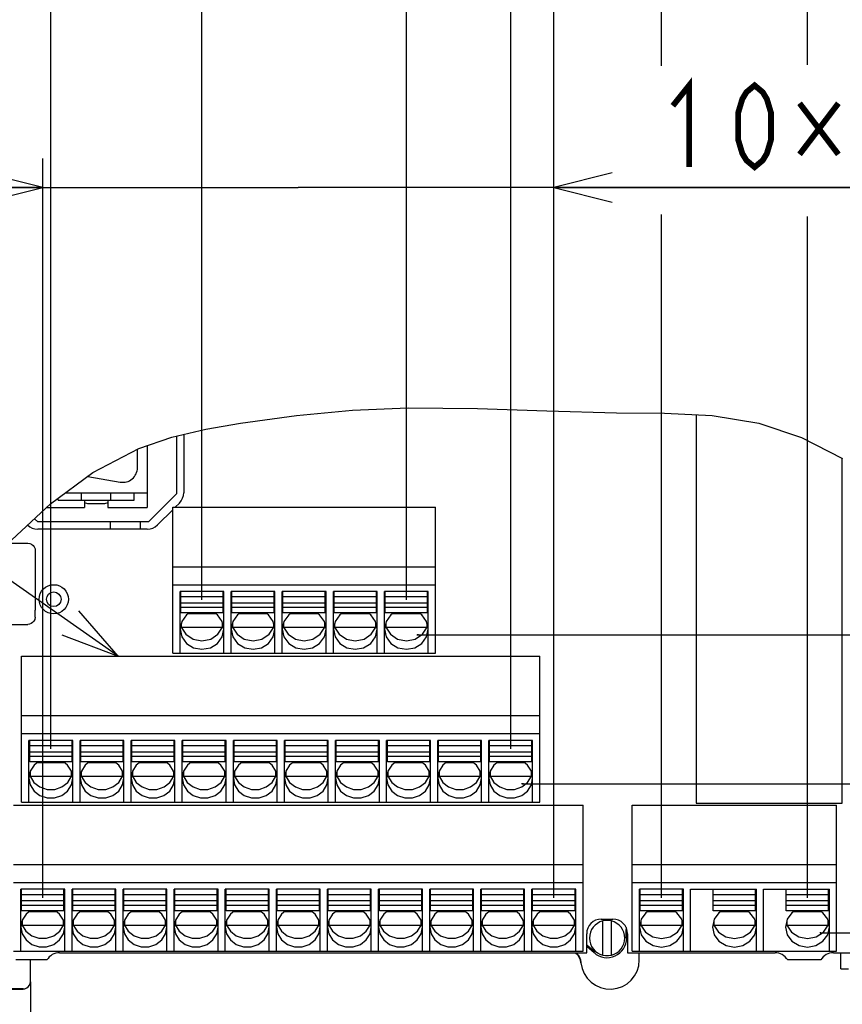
# Model space of a CAD drawing. Extents: x 30 to 410, y 33 to 287.
# Tile 18 of 22: x 271 to 299, y 169 to 203. Entities that reach past the tile are written whole.
import ezdxf

# ---------------------------------------------------------------- set-up
doc = ezdxf.new("R2010")
doc.units = 0
doc.header["$LTSCALE"] = 23.1
doc.layers.get('0').update_dxf_attribs({"linetype": 'CONTINUOUS'})
doc.layers.add('ALL_DIM', color=7, linetype='CONTINUOUS')
doc.layers.add('ALL_NOTE', color=7, linetype='CONTINUOUS')
doc.dimstyles.get("Standard").update_dxf_attribs({"dimtxt": 2.5, "dimasz": 2.5, "dimexe": 1.25, "dimexo": 0.625, "dimtad": 1, "dimcen": 2.5, "dimazin": 3, "dimtfac": 1, "dimtmove": 0, "dimatfit": 3})

# ---------------------------------------------------------------- blocks, each defined once
blk = doc.blocks.new('_OPEN')
at = {"color": 0, "linetype": 'BYBLOCK'}
for p, q in [((0, 0), (-1, 0.25)), ((-1, -0.25), (0, 0)), ((-1, 0), (0, 0))]:
    blk.add_line(p, q, dxfattribs=at)
blk = doc.blocks.new('*D27')
at = {"layer": 'ALL_DIM', "color": 2, "linetype": 'CONTINUOUS'}
for p, q in [((298.41, 171.802), (320.356, 171.802)), ((319.356, 171.802), (319.356, 137.586)), ((319.356, 103.369), (319.356, 137.586)), ((301.492, 103.369), (320.356, 103.369))]:
    blk.add_line(p, q, dxfattribs=at)
at = {"layer": 'ALL_DIM', "color": 2, "linetype": 'CONTINUOUS', "xscale": 2, "yscale": 2, "zscale": 2}
for p, rotation in [((319.356, 171.802), 90), ((319.356, 103.369), 270)]:
    blk.add_blockref('_OPEN', p, dxfattribs=dict(at, rotation=rotation))
blk = doc.blocks.new('*D28')
at = {"layer": 'ALL_DIM', "color": 2, "linetype": 'CONTINUOUS'}
for p, q in [((311.17, 176.902), (311.17, 181.902)), ((311.17, 181.902), (311.17, 174.352)), ((289.254, 176.902), (312.17, 176.902)), ((311.17, 159.783), (311.17, 174.352)), ((299.435, 171.802), (312.17, 171.802)), ((311.17, 171.802), (311.17, 159.783))]:
    blk.add_line(p, q, dxfattribs=at)
at = {"layer": 'ALL_DIM', "color": 2, "linetype": 'CONTINUOUS', "xscale": 2, "yscale": 2, "zscale": 2}
for p, rotation in [((311.17, 176.902), 270), ((311.17, 171.802), 90)]:
    blk.add_blockref('_OPEN', p, dxfattribs=dict(at, rotation=rotation))
blk = doc.blocks.new('*D29')
at = {"layer": 'ALL_DIM', "color": 2, "linetype": 'CONTINUOUS'}
for p, q in [((311.17, 182.002), (311.17, 193.389)), ((311.17, 193.389), (311.17, 179.452)), ((284.597, 182.002), (312.17, 182.002)), ((311.17, 171.902), (311.17, 179.452)), ((288.202, 176.902), (312.17, 176.902)), ((311.17, 176.902), (311.17, 171.902))]:
    blk.add_line(p, q, dxfattribs=at)
at = {"layer": 'ALL_DIM', "color": 2, "linetype": 'CONTINUOUS', "xscale": 2, "yscale": 2, "zscale": 2}
for p, rotation in [((311.17, 182.002), 270), ((311.17, 176.902), 90)]:
    blk.add_blockref('_OPEN', p, dxfattribs=dict(at, rotation=rotation))
blk = doc.blocks.new('*D30')
at = {"layer": 'ALL_DIM', "color": 2, "linetype": 'CONTINUOUS'}
for p, q in [((236.117, 104.369), (236.117, 198.316)), ((271.792, 172.998), (271.792, 198.316)), ((236.117, 197.316), (253.954, 197.316)), ((271.792, 197.316), (253.954, 197.316))]:
    blk.add_line(p, q, dxfattribs=at)
at = {"layer": 'ALL_DIM', "color": 2, "linetype": 'CONTINUOUS', "xscale": 2, "yscale": 2, "zscale": 2, "rotation": 180}
blk.add_blockref('_OPEN', (236.117, 197.316), dxfattribs=at)
at = {"layer": 'ALL_DIM', "color": 2, "linetype": 'CONTINUOUS', "xscale": 2, "yscale": 2, "zscale": 2}
blk.add_blockref('_OPEN', (271.792, 197.316), dxfattribs=at)
blk = doc.blocks.new('*D31')
at = {"layer": 'ALL_DIM', "color": 2, "linetype": 'CONTINUOUS'}
for p, q in [((271.792, 172.998), (271.792, 198.316)), ((289.292, 172.998), (289.292, 198.316)), ((271.792, 197.316), (266.792, 197.316)), ((266.792, 197.316), (280.542, 197.316)), ((312.967, 197.316), (280.542, 197.316)), ((289.292, 197.316), (312.967, 197.316))]:
    blk.add_line(p, q, dxfattribs=at)
at = {"layer": 'ALL_DIM', "color": 2, "linetype": 'CONTINUOUS', "xscale": 2, "yscale": 2, "zscale": 2}
blk.add_blockref('_OPEN', (271.792, 197.316), dxfattribs=at)
at = {"layer": 'ALL_DIM', "color": 2, "linetype": 'CONTINUOUS', "xscale": 2, "yscale": 2, "zscale": 2, "rotation": 180}
blk.add_blockref('_OPEN', (289.292, 197.316), dxfattribs=at)
blk = doc.blocks.new('*D32')
at = {"layer": 'ALL_DIM', "color": 2, "linetype": 'CONTINUOUS'}
for p, q in [((272.067, 178.098), (272.067, 211.275)), ((287.817, 205.959), (287.817, 211.275)), ((272.067, 210.275), (246.724, 210.275)), ((246.724, 210.275), (279.942, 210.275)), ((292.817, 210.275), (279.942, 210.275)), ((287.817, 210.275), (292.817, 210.275)), ((287.817, 178.098), (287.817, 203.431))]:
    blk.add_line(p, q, dxfattribs=at)
at = {"layer": 'ALL_DIM', "color": 2, "linetype": 'CONTINUOUS', "xscale": 2, "yscale": 2, "zscale": 2}
blk.add_blockref('_OPEN', (272.067, 210.275), dxfattribs=at)
blk = doc.blocks.new('_NONE')
blk = doc.blocks.new('*D33')
at = {"layer": 'ALL_DIM', "color": 2, "linetype": 'CONTINUOUS'}
for p, q in [((277.242, 183.198), (277.242, 217.543)), ((284.242, 208.828), (284.242, 217.543)), ((277.242, 216.543), (256.162, 216.543)), ((256.162, 216.543), (280.742, 216.543)), ((289.242, 216.543), (280.742, 216.543)), ((284.242, 216.543), (289.242, 216.543)), ((284.242, 183.198), (284.242, 203.499))]:
    blk.add_line(p, q, dxfattribs=at)
at = {"layer": 'ALL_DIM', "color": 2, "linetype": 'CONTINUOUS', "xscale": 2, "yscale": 2, "zscale": 2}
blk.add_blockref('_OPEN', (277.242, 216.543), dxfattribs=at)
blk = doc.blocks.new('_DOT')
at = {"color": 0, "linetype": 'BYBLOCK'}
blk.add_line((-0.25, 0), (-1, 0), dxfattribs=at)
at = {"color": 0, "linetype": 'BYBLOCK', "const_width": 0.25}
blk.add_lwpolyline([(-0.125, 0, 1), (0.125, 0, 1)], format="xyb", close=True, dxfattribs=at)
blk = doc.blocks.new('*D34')
at = {"layer": 'ALL_DIM', "color": 2, "linetype": 'CONTINUOUS'}
for p, q in [((284.242, 208.725), (284.242, 217.543)), ((289.292, 172.998), (289.292, 217.543)), ((284.242, 216.543), (283.992, 216.543)), ((283.992, 216.543), (286.767, 216.543)), ((301.09, 216.543), (286.767, 216.543)), ((289.292, 216.543), (301.09, 216.543)), ((284.242, 183.198), (284.242, 203.499))]:
    blk.add_line(p, q, dxfattribs=at)
at = {"layer": 'ALL_DIM', "color": 2, "linetype": 'CONTINUOUS', "xscale": 2, "yscale": 2, "zscale": 2}
blk.add_blockref('_DOT', (284.242, 216.543), dxfattribs=at)
at = {"layer": 'ALL_DIM', "color": 2, "linetype": 'CONTINUOUS', "xscale": 2, "yscale": 2, "zscale": 2, "rotation": 180}
blk.add_blockref('_OPEN', (289.292, 216.543), dxfattribs=at)
blk = doc.blocks.new('*D35')
at = {"layer": 'ALL_DIM', "color": 2, "linetype": 'CONTINUOUS'}
for p, q in [((287.817, 205.788), (287.817, 211.275)), ((289.292, 172.998), (289.292, 211.275)), ((287.817, 210.275), (287.567, 210.275)), ((287.567, 210.275), (288.554, 210.275)), ((294.519, 210.275), (288.554, 210.275)), ((289.292, 210.275), (294.519, 210.275)), ((287.817, 178.098), (287.817, 203.499))]:
    blk.add_line(p, q, dxfattribs=at)
at = {"layer": 'ALL_DIM', "color": 2, "linetype": 'CONTINUOUS', "xscale": 2, "yscale": 2, "zscale": 2}
blk.add_blockref('_DOT', (287.817, 210.275), dxfattribs=at)
at = {"layer": 'ALL_DIM', "color": 2, "linetype": 'CONTINUOUS', "xscale": 2, "yscale": 2, "zscale": 2, "rotation": 180}
blk.add_blockref('_OPEN', (289.292, 210.275), dxfattribs=at)
blk = doc.blocks.new('*D36')
at = {"layer": 'ALL_DIM', "color": 2, "linetype": 'CONTINUOUS'}
for p, q in [((292.977, 201.621), (292.977, 205.291)), ((297.977, 201.518), (297.977, 205.291)), ((292.977, 204.291), (292.727, 204.291)), ((292.727, 204.291), (295.477, 204.291)), ((314.586, 204.291), (295.477, 204.291)), ((297.977, 204.291), (314.586, 204.291)), ((292.977, 172.998), (292.977, 196.395)), ((297.977, 172.998), (297.977, 196.326))]:
    blk.add_line(p, q, dxfattribs=at)
at = {"layer": 'ALL_DIM', "color": 2, "linetype": 'CONTINUOUS', "xscale": 2, "yscale": 2, "zscale": 2}
blk.add_blockref('_DOT', (292.977, 204.291), dxfattribs=at)
at = {"layer": 'ALL_DIM', "color": 2, "linetype": 'CONTINUOUS', "xscale": 2, "yscale": 2, "zscale": 2, "rotation": 180}
blk.add_blockref('_OPEN', (297.977, 204.291), dxfattribs=at)
blk = doc.blocks.new('*D37')
at = {"layer": 'ALL_DIM', "color": 2, "linetype": 'CONTINUOUS'}
for p, q in [((289.292, 172.998), (289.292, 205.291)), ((292.977, 201.484), (292.977, 205.291)), ((289.292, 204.291), (279.349, 204.291)), ((279.349, 204.291), (291.134, 204.291)), ((297.977, 204.291), (291.134, 204.291)), ((292.977, 204.291), (297.977, 204.291)), ((292.977, 172.998), (292.977, 196.395))]:
    blk.add_line(p, q, dxfattribs=at)
at = {"layer": 'ALL_DIM', "color": 2, "linetype": 'CONTINUOUS', "xscale": 2, "yscale": 2, "zscale": 2}
blk.add_blockref('_OPEN', (289.292, 204.291), dxfattribs=at)

msp = doc.modelspace()

# ---------------------------------------------------------------- linework, layer by layer
at = {"color": 7, "linetype": 'CONTINUOUS'}
for p, q in [((278.566, 189.255), (280.479, 189.516)), ((280.479, 189.516), (282.394, 189.693)), ((282.394, 189.693), (284.307, 189.777)), ((284.307, 189.777), (286.675, 189.757)), ((286.675, 189.757), (289.05, 189.67)), ((289.05, 189.67), (291.44, 189.603)), ((291.44, 189.603), (293.086, 189.59)), ((293.086, 189.59), (294.718, 189.513)), ((294.167, 189.539), (294.167, 176.242)), ((294.718, 189.513), (296.312, 189.255)), ((277.379, 189.047), (278.566, 189.255)), ((296.312, 189.255), (297.779, 188.759)), ((276.212, 188.77), (277.379, 189.047)), ((276.367, 188.807), (276.367, 186.826)), ((276.617, 188.866), (276.617, 186.869)), ((275.086, 188.385), (276.212, 188.77)), ((275.367, 188.481), (275.367, 186.362)), ((297.779, 188.759), (299.175, 188.045)), ((273.509, 187.558), (275.086, 188.385)), ((275.032, 187.724), (275.032, 188.357)), ((299.167, 176.242), (299.167, 188.049)), ((272.061, 186.486), (273.509, 187.558)), ((273.333, 187.428), (274.445, 187.232)), ((272.565, 186.859), (275.367, 186.859)), ((273.117, 186.609), (273.117, 186.859)), ((274.117, 186.609), (274.117, 186.859)), ((274.917, 186.609), (274.917, 186.859)), ((276.367, 186.826), (275.41, 185.869)), ((270.736, 185.253), (272.061, 186.486)), ((272.317, 186.609), (272.317, 186.676)), ((272.317, 186.609), (274.917, 186.609)), ((273.217, 186.609), (273.217, 186.362)), ((273.329, 186.484), (273.217, 186.517)), ((273.904, 186.484), (273.329, 186.484)), ((274.017, 186.517), (273.904, 186.484)), ((274.017, 186.609), (274.017, 186.362)), ((276.47, 186.516), (276.324, 186.369)), ((271.927, 186.362), (273.217, 186.362)), ((274.017, 186.362), (275.367, 186.362)), ((276.242, 186.287), (275.72, 185.766)), ((276.242, 181.369), (276.242, 186.369)), ((276.242, 186.369), (285.242, 186.369)), ((285.242, 181.369), (285.242, 186.369)), ((271.511, 185.975), (271.617, 185.869)), ((275.41, 185.869), (271.617, 185.869)), ((274.093, 185.869), (274.093, 185.619)), ((275.141, 185.619), (275.141, 185.869)), ((275.367, 185.619), (271.617, 185.619)), ((270.626, 185.137), (271.284, 185.137)), ((271.534, 184.887), (271.534, 182.852)), ((276.242, 184.336), (285.242, 184.336)), ((276.242, 183.719), (285.242, 183.719)), ((276.492, 181.369), (276.492, 183.489)), ((277.992, 183.489), (276.492, 183.489)), ((276.517, 182.75), (276.517, 183.486)), ((277.967, 182.75), (277.967, 183.486)), ((277.992, 181.369), (277.992, 183.489)), ((278.242, 181.369), (278.242, 183.489)), ((279.742, 183.489), (278.242, 183.489)), ((278.267, 182.75), (278.267, 183.486)), ((279.717, 182.75), (279.717, 183.486)), ((279.742, 181.369), (279.742, 183.489)), ((279.992, 181.369), (279.992, 183.489)), ((281.492, 183.489), (279.992, 183.489)), ((280.017, 182.75), (280.017, 183.486)), ((281.467, 182.75), (281.467, 183.486)), ((281.492, 181.369), (281.492, 183.489)), ((281.742, 181.369), (281.742, 183.489)), ((283.242, 183.489), (281.742, 183.489)), ((281.767, 182.75), (281.767, 183.486)), ((283.217, 182.75), (283.217, 183.486)), ((283.242, 181.369), (283.242, 183.489)), ((283.492, 181.369), (283.492, 183.489)), ((284.992, 183.489), (283.492, 183.489)), ((283.517, 182.75), (283.517, 183.486)), ((284.967, 182.75), (284.967, 183.486)), ((284.992, 181.369), (284.992, 183.489)), ((277.967, 183.302), (276.517, 183.302)), ((277.967, 183.09), (276.517, 183.09)), ((279.717, 183.302), (278.267, 183.302)), ((279.717, 183.09), (278.267, 183.09)), ((281.467, 183.302), (280.017, 183.302)), ((281.467, 183.09), (280.017, 183.09)), ((283.217, 183.302), (281.767, 183.302)), ((283.217, 183.09), (281.767, 183.09)), ((284.967, 183.302), (283.517, 183.302)), ((284.967, 183.09), (283.517, 183.09)), ((271.53, 182.606), (271.534, 182.852)), ((277.967, 182.934), (276.517, 182.934)), ((277.967, 182.75), (276.517, 182.75)), ((279.717, 182.934), (278.267, 182.934)), ((279.717, 182.75), (278.267, 182.75)), ((281.467, 182.934), (280.017, 182.934)), ((281.467, 182.75), (280.017, 182.75)), ((283.217, 182.934), (281.767, 182.934)), ((283.217, 182.75), (281.767, 182.75)), ((284.967, 182.934), (283.517, 182.934)), ((284.967, 182.75), (283.517, 182.75)), ((276.535, 182.396), (276.535, 182.261)), ((277.714, 182.721), (276.77, 182.721)), ((277.949, 182.261), (277.949, 182.396)), ((278.285, 182.396), (278.285, 182.261)), ((279.464, 182.721), (278.52, 182.721)), ((279.699, 182.261), (279.699, 182.396)), ((280.035, 182.396), (280.035, 182.261)), ((281.214, 182.721), (280.27, 182.721)), ((281.449, 182.261), (281.449, 182.396)), ((281.785, 182.396), (281.785, 182.261)), ((282.964, 182.721), (282.02, 182.721)), ((283.199, 182.261), (283.199, 182.396)), ((283.535, 182.396), (283.535, 182.261)), ((284.714, 182.721), (283.77, 182.721)), ((284.949, 182.261), (284.949, 182.396)), ((270.067, 182.361), (271.276, 182.361)), ((276.518, 182.319), (276.535, 182.261)), ((276.535, 182.261), (277.949, 182.261)), ((277.791, 182.021), (277.949, 182.261)), ((277.949, 182.261), (277.966, 182.319)), ((278.268, 182.319), (278.285, 182.261)), ((278.285, 182.261), (279.699, 182.261)), ((279.541, 182.021), (279.699, 182.261)), ((279.699, 182.261), (279.716, 182.319)), ((280.018, 182.319), (280.035, 182.261)), ((280.035, 182.261), (281.449, 182.261)), ((281.291, 182.021), (281.449, 182.261)), ((281.449, 182.261), (281.466, 182.319)), ((281.768, 182.319), (281.785, 182.261)), ((281.785, 182.261), (283.199, 182.261)), ((283.041, 182.021), (283.199, 182.261)), ((283.199, 182.261), (283.216, 182.319)), ((283.518, 182.319), (283.535, 182.261)), ((283.535, 182.261), (284.949, 182.261)), ((284.791, 182.021), (284.949, 182.261)), ((284.949, 182.261), (284.966, 182.319)), ((271.067, 176.269), (271.067, 181.269)), ((271.067, 181.269), (288.817, 181.269)), ((276.242, 181.369), (285.242, 181.369)), ((288.817, 176.269), (288.817, 181.269)), ((271.067, 179.236), (288.817, 179.236)), ((271.067, 178.619), (288.817, 178.619)), ((271.317, 176.269), (271.317, 178.389)), ((272.817, 178.389), (271.317, 178.389)), ((271.342, 177.65), (271.342, 178.386)), ((272.792, 177.65), (272.792, 178.386)), ((272.817, 176.269), (272.817, 178.389)), ((273.067, 176.269), (273.067, 178.389)), ((274.567, 178.389), (273.067, 178.389)), ((273.092, 177.65), (273.092, 178.386)), ((274.542, 177.65), (274.542, 178.386)), ((274.567, 176.269), (274.567, 178.389)), ((274.817, 176.269), (274.817, 178.389)), ((276.317, 178.389), (274.817, 178.389)), ((274.842, 177.65), (274.842, 178.386)), ((276.292, 177.65), (276.292, 178.386)), ((276.317, 176.269), (276.317, 178.389)), ((276.567, 176.269), (276.567, 178.389)), ((278.067, 178.389), (276.567, 178.389)), ((276.592, 177.65), (276.592, 178.386)), ((278.042, 177.65), (278.042, 178.386)), ((278.067, 176.269), (278.067, 178.389)), ((278.317, 176.269), (278.317, 178.389)), ((279.817, 178.389), (278.317, 178.389)), ((278.342, 177.65), (278.342, 178.386)), ((279.792, 177.65), (279.792, 178.386)), ((279.817, 176.269), (279.817, 178.389)), ((280.067, 176.269), (280.067, 178.389)), ((281.567, 178.389), (280.067, 178.389)), ((280.092, 177.65), (280.092, 178.386)), ((281.542, 177.65), (281.542, 178.386)), ((281.567, 176.269), (281.567, 178.389)), ((281.817, 176.269), (281.817, 178.389)), ((283.317, 178.389), (281.817, 178.389)), ((281.842, 177.65), (281.842, 178.386)), ((283.292, 177.65), (283.292, 178.386)), ((283.317, 176.269), (283.317, 178.389)), ((283.567, 176.269), (283.567, 178.389)), ((285.067, 178.389), (283.567, 178.389)), ((283.592, 177.65), (283.592, 178.386)), ((285.042, 177.65), (285.042, 178.386)), ((285.067, 176.269), (285.067, 178.389)), ((285.317, 176.269), (285.317, 178.389)), ((286.817, 178.389), (285.317, 178.389)), ((285.342, 177.65), (285.342, 178.386)), ((286.792, 177.65), (286.792, 178.386)), ((286.817, 176.269), (286.817, 178.389)), ((287.067, 176.269), (287.067, 178.389)), ((288.567, 178.389), (287.067, 178.389)), ((287.092, 177.65), (287.092, 178.386)), ((288.542, 177.65), (288.542, 178.386)), ((288.567, 176.269), (288.567, 178.389)), ((272.792, 178.202), (271.342, 178.202)), ((274.542, 178.202), (273.092, 178.202)), ((276.292, 178.202), (274.842, 178.202)), ((278.042, 178.202), (276.592, 178.202)), ((279.792, 178.202), (278.342, 178.202)), ((281.542, 178.202), (280.092, 178.202)), ((283.292, 178.202), (281.842, 178.202)), ((285.042, 178.202), (283.592, 178.202)), ((286.792, 178.202), (285.342, 178.202)), ((288.542, 178.202), (287.092, 178.202)), ((272.792, 177.99), (271.342, 177.99)), ((272.792, 177.834), (271.342, 177.834)), ((274.542, 177.99), (273.092, 177.99)), ((274.542, 177.834), (273.092, 177.834)), ((276.292, 177.99), (274.842, 177.99)), ((276.292, 177.834), (274.842, 177.834)), ((278.042, 177.99), (276.592, 177.99)), ((278.042, 177.834), (276.592, 177.834)), ((279.792, 177.99), (278.342, 177.99)), ((279.792, 177.834), (278.342, 177.834)), ((281.542, 177.99), (280.092, 177.99)), ((281.542, 177.834), (280.092, 177.834)), ((283.292, 177.99), (281.842, 177.99)), ((283.292, 177.834), (281.842, 177.834)), ((285.042, 177.99), (283.592, 177.99)), ((285.042, 177.834), (283.592, 177.834)), ((286.792, 177.99), (285.342, 177.99)), ((286.792, 177.834), (285.342, 177.834)), ((288.542, 177.99), (287.092, 177.99)), ((288.542, 177.834), (287.092, 177.834)), ((272.792, 177.65), (271.342, 177.65)), ((272.538, 177.621), (271.596, 177.621)), ((274.542, 177.65), (273.092, 177.65)), ((274.288, 177.621), (273.346, 177.621)), ((276.292, 177.65), (274.842, 177.65)), ((276.038, 177.621), (275.096, 177.621)), ((278.042, 177.65), (276.592, 177.65)), ((277.788, 177.621), (276.846, 177.621)), ((279.792, 177.65), (278.342, 177.65)), ((279.538, 177.621), (278.596, 177.621)), ((281.542, 177.65), (280.092, 177.65)), ((281.288, 177.621), (280.346, 177.621)), ((283.292, 177.65), (281.842, 177.65)), ((283.038, 177.621), (282.096, 177.621)), ((285.042, 177.65), (283.592, 177.65)), ((284.788, 177.621), (283.846, 177.621)), ((286.792, 177.65), (285.342, 177.65)), ((286.538, 177.621), (285.596, 177.621)), ((288.542, 177.65), (287.092, 177.65)), ((288.288, 177.621), (287.346, 177.621)), ((271.342, 177.226), (271.36, 177.161)), ((271.36, 177.321), (271.36, 177.161)), ((271.36, 177.161), (272.774, 177.161)), ((272.645, 176.951), (272.774, 177.161)), ((272.774, 177.161), (272.774, 177.321)), ((272.774, 177.161), (272.792, 177.226)), ((273.092, 177.226), (273.11, 177.161)), ((273.11, 177.321), (273.11, 177.161)), ((273.11, 177.161), (274.524, 177.161)), ((274.395, 176.951), (274.524, 177.161)), ((274.524, 177.161), (274.524, 177.321)), ((274.524, 177.161), (274.542, 177.226)), ((274.842, 177.226), (274.86, 177.161)), ((274.86, 177.321), (274.86, 177.161)), ((274.86, 177.161), (276.274, 177.161)), ((276.145, 176.951), (276.274, 177.161)), ((276.274, 177.161), (276.274, 177.321)), ((276.274, 177.161), (276.292, 177.226)), ((276.592, 177.226), (276.61, 177.161)), ((276.61, 177.321), (276.61, 177.161)), ((276.61, 177.161), (278.024, 177.161)), ((277.895, 176.951), (278.024, 177.161)), ((278.024, 177.161), (278.024, 177.321)), ((278.024, 177.161), (278.042, 177.226)), ((278.342, 177.226), (278.36, 177.161)), ((278.36, 177.321), (278.36, 177.161)), ((278.36, 177.161), (279.774, 177.161)), ((279.645, 176.951), (279.774, 177.161)), ((279.774, 177.161), (279.774, 177.321)), ((279.774, 177.161), (279.792, 177.226)), ((280.092, 177.226), (280.11, 177.161)), ((280.11, 177.321), (280.11, 177.161)), ((280.11, 177.161), (281.524, 177.161)), ((281.395, 176.951), (281.524, 177.161)), ((281.524, 177.161), (281.524, 177.321)), ((281.524, 177.161), (281.542, 177.226)), ((281.842, 177.226), (281.86, 177.161)), ((281.86, 177.321), (281.86, 177.161)), ((281.86, 177.161), (283.274, 177.161)), ((283.145, 176.951), (283.274, 177.161)), ((283.274, 177.161), (283.274, 177.321)), ((283.274, 177.161), (283.292, 177.226)), ((283.592, 177.226), (283.61, 177.161)), ((283.61, 177.321), (283.61, 177.161)), ((283.61, 177.161), (285.024, 177.161)), ((284.895, 176.951), (285.024, 177.161)), ((285.024, 177.161), (285.024, 177.321)), ((285.024, 177.161), (285.042, 177.226)), ((285.342, 177.226), (285.36, 177.161)), ((285.36, 177.321), (285.36, 177.161)), ((285.36, 177.161), (286.774, 177.161)), ((286.645, 176.951), (286.774, 177.161)), ((286.774, 177.161), (286.774, 177.321)), ((286.774, 177.161), (286.792, 177.226)), ((287.092, 177.226), (287.11, 177.161)), ((287.11, 177.321), (287.11, 177.161)), ((287.11, 177.161), (288.524, 177.161)), ((288.395, 176.951), (288.524, 177.161)), ((288.524, 177.161), (288.524, 177.321)), ((288.524, 177.161), (288.542, 177.226)), ((270.792, 176.169), (290.292, 176.169)), ((271.067, 176.269), (288.817, 176.269)), ((290.292, 171.169), (290.292, 176.169)), ((291.977, 171.169), (291.977, 176.169)), ((291.977, 176.169), (298.977, 176.169)), ((294.167, 176.242), (299.167, 176.242)), ((298.977, 171.169), (298.977, 176.169)), ((270.792, 174.136), (290.292, 174.136)), ((291.977, 174.136), (298.977, 174.136)), ((270.792, 173.519), (290.292, 173.519)), ((271.042, 171.169), (271.042, 173.289)), ((272.542, 173.289), (271.042, 173.289)), ((272.542, 171.169), (272.542, 173.289)), ((272.792, 171.169), (272.792, 173.289)), ((274.292, 173.289), (272.792, 173.289)), ((274.292, 171.169), (274.292, 173.289)), ((274.542, 171.169), (274.542, 173.289)), ((276.042, 173.289), (274.542, 173.289)), ((276.042, 171.169), (276.042, 173.289)), ((276.292, 171.169), (276.292, 173.289)), ((277.792, 173.289), (276.292, 173.289)), ((277.792, 171.169), (277.792, 173.289)), ((278.042, 171.169), (278.042, 173.289)), ((279.542, 173.289), (278.042, 173.289)), ((279.542, 171.169), (279.542, 173.289)), ((279.792, 171.169), (279.792, 173.289)), ((281.292, 173.289), (279.792, 173.289)), ((281.292, 171.169), (281.292, 173.289)), ((281.542, 171.169), (281.542, 173.289)), ((283.042, 173.289), (281.542, 173.289)), ((283.042, 171.169), (283.042, 173.289)), ((283.292, 171.169), (283.292, 173.289)), ((284.792, 173.289), (283.292, 173.289)), ((284.792, 171.169), (284.792, 173.289)), ((285.042, 171.169), (285.042, 173.289)), ((286.542, 173.289), (285.042, 173.289)), ((286.542, 171.169), (286.542, 173.289)), ((286.792, 171.169), (286.792, 173.289)), ((288.292, 173.289), (286.792, 173.289)), ((288.292, 171.169), (288.292, 173.289)), ((288.542, 171.169), (288.542, 173.289)), ((290.042, 173.289), (288.542, 173.289)), ((290.042, 171.169), (290.042, 173.289)), ((291.977, 173.519), (298.977, 173.519)), ((292.227, 171.169), (292.227, 173.289)), ((293.727, 173.289), (292.227, 173.289)), ((293.727, 171.169), (293.727, 173.289)), ((293.977, 171.169), (293.977, 173.289)), ((293.977, 173.289), (296.227, 173.289)), ((296.227, 171.169), (296.227, 173.289)), ((296.477, 171.169), (296.477, 173.289)), ((296.477, 173.289), (298.727, 173.289)), ((298.727, 171.169), (298.727, 173.289)), ((271.067, 172.55), (271.067, 173.286)), ((272.517, 173.102), (271.067, 173.102)), ((272.517, 172.55), (272.517, 173.286)), ((272.817, 172.55), (272.817, 173.286)), ((274.267, 173.102), (272.817, 173.102)), ((274.267, 172.55), (274.267, 173.286)), ((274.567, 172.55), (274.567, 173.286)), ((276.017, 173.102), (274.567, 173.102)), ((276.017, 172.55), (276.017, 173.286)), ((276.317, 172.55), (276.317, 173.286)), ((277.767, 173.102), (276.317, 173.102)), ((277.767, 172.55), (277.767, 173.286)), ((278.067, 172.55), (278.067, 173.286)), ((279.517, 173.102), (278.067, 173.102)), ((279.517, 172.55), (279.517, 173.286)), ((279.817, 172.55), (279.817, 173.286)), ((281.267, 173.102), (279.817, 173.102)), ((281.267, 172.55), (281.267, 173.286)), ((281.567, 172.55), (281.567, 173.286)), ((283.017, 173.102), (281.567, 173.102)), ((283.017, 172.55), (283.017, 173.286)), ((283.317, 172.55), (283.317, 173.286)), ((284.767, 173.102), (283.317, 173.102)), ((284.767, 172.55), (284.767, 173.286)), ((285.067, 172.55), (285.067, 173.286)), ((286.517, 173.102), (285.067, 173.102)), ((286.517, 172.55), (286.517, 173.286)), ((286.817, 172.55), (286.817, 173.286)), ((288.267, 173.102), (286.817, 173.102)), ((288.267, 172.55), (288.267, 173.286)), ((288.567, 172.55), (288.567, 173.286)), ((290.017, 173.102), (288.567, 173.102)), ((290.017, 172.55), (290.017, 173.286)), ((292.252, 172.55), (292.252, 173.286)), ((293.702, 173.102), (292.252, 173.102)), ((293.702, 172.55), (293.702, 173.286)), ((294.752, 172.55), (294.752, 173.286)), ((296.202, 173.102), (294.752, 173.102)), ((296.202, 172.55), (296.202, 173.286)), ((297.252, 172.55), (297.252, 173.286)), ((298.702, 173.102), (297.252, 173.102)), ((298.702, 172.55), (298.702, 173.286)), ((272.517, 172.89), (271.067, 172.89)), ((272.517, 172.734), (271.067, 172.734)), ((274.267, 172.89), (272.817, 172.89)), ((274.267, 172.734), (272.817, 172.734)), ((276.017, 172.89), (274.567, 172.89)), ((276.017, 172.734), (274.567, 172.734)), ((277.767, 172.89), (276.317, 172.89)), ((277.767, 172.734), (276.317, 172.734)), ((279.517, 172.89), (278.067, 172.89)), ((279.517, 172.734), (278.067, 172.734)), ((281.267, 172.89), (279.817, 172.89)), ((281.267, 172.734), (279.817, 172.734)), ((283.017, 172.89), (281.567, 172.89)), ((283.017, 172.734), (281.567, 172.734)), ((284.767, 172.89), (283.317, 172.89)), ((284.767, 172.734), (283.317, 172.734)), ((286.517, 172.89), (285.067, 172.89)), ((286.517, 172.734), (285.067, 172.734)), ((288.267, 172.89), (286.817, 172.89)), ((288.267, 172.734), (286.817, 172.734)), ((290.017, 172.89), (288.567, 172.89)), ((290.017, 172.734), (288.567, 172.734)), ((293.702, 172.89), (292.252, 172.89)), ((293.702, 172.734), (292.252, 172.734)), ((296.202, 172.89), (294.752, 172.89)), ((296.202, 172.734), (294.752, 172.734)), ((298.702, 172.89), (297.252, 172.89)), ((298.702, 172.734), (297.252, 172.734)), ((272.517, 172.55), (271.067, 172.55)), ((272.263, 172.521), (271.321, 172.521)), ((274.267, 172.55), (272.817, 172.55)), ((274.013, 172.521), (273.071, 172.521)), ((276.017, 172.55), (274.567, 172.55)), ((275.763, 172.521), (274.821, 172.521)), ((277.767, 172.55), (276.317, 172.55)), ((277.513, 172.521), (276.571, 172.521)), ((279.517, 172.55), (278.067, 172.55)), ((279.263, 172.521), (278.321, 172.521)), ((281.267, 172.55), (279.817, 172.55)), ((281.013, 172.521), (280.071, 172.521)), ((283.017, 172.55), (281.567, 172.55)), ((282.763, 172.521), (281.821, 172.521)), ((284.767, 172.55), (283.317, 172.55)), ((284.513, 172.521), (283.571, 172.521)), ((286.517, 172.55), (285.067, 172.55)), ((286.263, 172.521), (285.321, 172.521)), ((288.267, 172.55), (286.817, 172.55)), ((288.013, 172.521), (287.071, 172.521)), ((290.017, 172.55), (288.567, 172.55)), ((289.763, 172.521), (288.821, 172.521)), ((293.702, 172.55), (292.252, 172.55)), ((293.449, 172.521), (292.505, 172.521)), ((296.202, 172.55), (294.752, 172.55)), ((295.949, 172.521), (295.005, 172.521)), ((298.702, 172.55), (297.252, 172.55)), ((298.449, 172.521), (297.505, 172.521)), ((271.067, 172.126), (271.085, 172.061)), ((271.085, 172.221), (271.085, 172.061)), ((271.085, 172.061), (272.499, 172.061)), ((272.37, 171.851), (272.499, 172.061)), ((272.499, 172.061), (272.499, 172.221)), ((272.499, 172.061), (272.517, 172.126)), ((272.817, 172.126), (272.835, 172.061)), ((272.835, 172.221), (272.835, 172.061)), ((272.835, 172.061), (274.249, 172.061)), ((274.12, 171.851), (274.249, 172.061)), ((274.249, 172.061), (274.249, 172.221)), ((274.249, 172.061), (274.267, 172.126)), ((274.567, 172.126), (274.585, 172.061)), ((274.585, 172.221), (274.585, 172.061)), ((274.585, 172.061), (275.999, 172.061)), ((275.87, 171.851), (275.999, 172.061)), ((275.999, 172.061), (275.999, 172.221)), ((275.999, 172.061), (276.017, 172.126)), ((276.317, 172.126), (276.335, 172.061)), ((276.335, 172.221), (276.335, 172.061)), ((276.335, 172.061), (277.749, 172.061)), ((277.62, 171.851), (277.749, 172.061)), ((277.749, 172.061), (277.749, 172.221)), ((277.749, 172.061), (277.767, 172.126)), ((278.067, 172.126), (278.085, 172.061)), ((278.085, 172.221), (278.085, 172.061)), ((278.085, 172.061), (279.499, 172.061)), ((279.37, 171.851), (279.499, 172.061)), ((279.499, 172.061), (279.499, 172.221)), ((279.499, 172.061), (279.517, 172.126)), ((279.817, 172.126), (279.835, 172.061)), ((279.835, 172.221), (279.835, 172.061)), ((279.835, 172.061), (281.249, 172.061)), ((281.12, 171.851), (281.249, 172.061)), ((281.249, 172.061), (281.249, 172.221)), ((281.249, 172.061), (281.267, 172.126)), ((281.567, 172.126), (281.585, 172.061)), ((281.585, 172.221), (281.585, 172.061)), ((281.585, 172.061), (282.999, 172.061)), ((282.87, 171.851), (282.999, 172.061)), ((282.999, 172.061), (282.999, 172.221)), ((282.999, 172.061), (283.017, 172.126)), ((283.317, 172.126), (283.335, 172.061)), ((283.335, 172.221), (283.335, 172.061)), ((283.335, 172.061), (284.749, 172.061)), ((284.62, 171.851), (284.749, 172.061)), ((284.749, 172.061), (284.749, 172.221)), ((284.749, 172.061), (284.767, 172.126)), ((285.067, 172.126), (285.085, 172.061)), ((285.085, 172.221), (285.085, 172.061)), ((285.085, 172.061), (286.499, 172.061)), ((286.37, 171.851), (286.499, 172.061)), ((286.499, 172.061), (286.499, 172.221)), ((286.499, 172.061), (286.517, 172.126)), ((286.817, 172.126), (286.835, 172.061)), ((286.835, 172.221), (286.835, 172.061)), ((286.835, 172.061), (288.249, 172.061)), ((288.12, 171.851), (288.249, 172.061)), ((288.249, 172.061), (288.249, 172.221)), ((288.249, 172.061), (288.267, 172.126)), ((288.567, 172.126), (288.585, 172.061)), ((288.585, 172.221), (288.585, 172.061)), ((288.585, 172.061), (289.999, 172.061)), ((289.87, 171.851), (289.999, 172.061)), ((289.999, 172.061), (289.999, 172.221)), ((289.999, 172.061), (290.017, 172.126)), ((290.917, 172.269), (291.317, 172.269)), ((290.967, 171.034), (290.967, 172.205)), ((291.267, 171.034), (291.267, 172.205)), ((291.766, 171.977), (291.763, 171.871)), ((292.253, 172.119), (292.27, 172.061)), ((292.27, 172.196), (292.27, 172.061)), ((292.27, 172.061), (293.684, 172.061)), ((293.526, 171.821), (293.684, 172.061)), ((293.684, 172.061), (293.684, 172.196)), ((293.684, 172.061), (293.701, 172.119)), ((294.753, 172.119), (294.77, 172.061)), ((294.77, 172.196), (294.77, 172.061)), ((294.77, 172.061), (296.184, 172.061)), ((296.026, 171.821), (296.184, 172.061)), ((296.184, 172.061), (296.184, 172.196)), ((296.184, 172.061), (296.201, 172.119)), ((297.253, 172.119), (297.27, 172.061)), ((297.27, 172.196), (297.27, 172.061)), ((297.27, 172.061), (298.684, 172.061)), ((298.526, 171.821), (298.684, 172.061)), ((298.684, 172.061), (298.684, 172.196)), ((298.684, 172.061), (298.701, 172.119)), ((290.417, 171.119), (290.417, 171.769)), ((291.763, 171.871), (291.758, 171.619)), ((291.788, 171.619), (291.788, 171.933)), ((291.817, 171.769), (291.817, 171.119)), ((290.417, 171.347), (290.669, 171.12)), ((270.792, 171.169), (290.292, 171.169)), ((272.367, 171.119), (290.417, 171.119)), ((290.027, 171.119), (290.059, 171.091)), ((291.817, 171.119), (296.867, 171.119)), ((291.977, 171.169), (298.977, 171.169)), ((292.217, 170.869), (292.217, 171.119)), ((298.867, 171.119), (299.867, 171.119)), ((299.117, 170.569), (299.117, 171.119)), ((271.934, 170.869), (270.867, 170.869)), ((271.367, 170.128), (271.367, 170.869)), ((298.434, 170.869), (297.3, 170.869)), ((299.117, 170.569), (299.38, 170.569)), ((271.358, 170.063), (271.367, 170.128)), ((271.367, 170.119), (271.367, 166.119)), ((269.967, 169.869), (271.117, 169.869)), ((271.117, 169.878), (270.558, 169.878))]:
    msp.add_line(p, q, dxfattribs=at)
at = {"color": 2, "linetype": 'CONTINUOUS'}
for p, q in [((284.655, 182.002), (284.607, 182.002)), ((288.254, 176.902), (288.184, 176.902)), ((298.435, 171.802), (298.402, 171.802))]:
    msp.add_line(p, q, dxfattribs=at)
at = {"color": 7, "linetype": 'CONTINUOUS'}
for points in [[(271.284, 185.137), (271.349, 185.128), (271.409, 185.103), (271.461, 185.064), (271.501, 185.012), (271.526, 184.952), (271.534, 184.887)], [(276.816, 182.75), (276.712, 182.685), (276.549, 182.462), (276.492, 182.198)], [(277.992, 182.198), (277.935, 182.462), (277.772, 182.685), (277.668, 182.75)], [(278.566, 182.75), (278.462, 182.685), (278.299, 182.462), (278.242, 182.198)], [(279.742, 182.198), (279.685, 182.462), (279.522, 182.685), (279.418, 182.75)], [(280.316, 182.75), (280.212, 182.685), (280.049, 182.462), (279.992, 182.198)], [(281.492, 182.198), (281.435, 182.462), (281.272, 182.685), (281.168, 182.75)], [(282.066, 182.75), (281.962, 182.685), (281.799, 182.462), (281.742, 182.198)], [(283.242, 182.198), (283.185, 182.462), (283.022, 182.685), (282.918, 182.75)], [(283.816, 182.75), (283.712, 182.685), (283.549, 182.462), (283.492, 182.198)], [(284.992, 182.198), (284.935, 182.462), (284.772, 182.685), (284.668, 182.75)], [(271.53, 182.606), (271.517, 182.533), (271.486, 182.471), (271.443, 182.422), (271.39, 182.387), (271.333, 182.367), (271.276, 182.361)], [(276.492, 182.198), (276.549, 181.933), (276.712, 181.71), (276.955, 181.56), (277.242, 181.507), (277.529, 181.56), (277.772, 181.71), (277.935, 181.933), (277.992, 182.198)], [(276.535, 182.261), (276.693, 182.021), (276.942, 181.858), (277.242, 181.801), (277.542, 181.858), (277.791, 182.021)], [(278.242, 182.198), (278.299, 181.933), (278.462, 181.71), (278.705, 181.56), (278.992, 181.507), (279.279, 181.56), (279.522, 181.71), (279.685, 181.933), (279.742, 182.198)], [(278.285, 182.261), (278.443, 182.021), (278.692, 181.858), (278.992, 181.801), (279.292, 181.858), (279.541, 182.021)], [(279.992, 182.198), (280.049, 181.933), (280.212, 181.71), (280.455, 181.56), (280.742, 181.507), (281.029, 181.56), (281.272, 181.71), (281.435, 181.933), (281.492, 182.198)], [(280.035, 182.261), (280.193, 182.021), (280.442, 181.858), (280.742, 181.801), (281.042, 181.858), (281.291, 182.021)], [(281.742, 182.198), (281.799, 181.933), (281.962, 181.71), (282.205, 181.56), (282.492, 181.507), (282.779, 181.56), (283.022, 181.71), (283.185, 181.933), (283.242, 182.198)], [(281.785, 182.261), (281.943, 182.021), (282.192, 181.858), (282.492, 181.801), (282.792, 181.858), (283.041, 182.021)], [(283.492, 182.198), (283.549, 181.933), (283.712, 181.71), (283.955, 181.56), (284.242, 181.507), (284.529, 181.56), (284.772, 181.71), (284.935, 181.933), (284.992, 182.198)], [(283.535, 182.261), (283.693, 182.021), (283.942, 181.858), (284.242, 181.801), (284.542, 181.858), (284.791, 182.021)], [(271.633, 177.65), (271.492, 177.541), (271.362, 177.334), (271.317, 177.098)], [(272.817, 177.098), (272.772, 177.334), (272.642, 177.541), (272.501, 177.65)], [(273.383, 177.65), (273.242, 177.541), (273.112, 177.334), (273.067, 177.098)], [(274.567, 177.098), (274.522, 177.334), (274.392, 177.541), (274.251, 177.65)], [(275.133, 177.65), (274.992, 177.541), (274.862, 177.334), (274.817, 177.098)], [(276.317, 177.098), (276.272, 177.334), (276.142, 177.541), (276.001, 177.65)], [(276.883, 177.65), (276.742, 177.541), (276.612, 177.334), (276.567, 177.098)], [(278.067, 177.098), (278.022, 177.334), (277.892, 177.541), (277.751, 177.65)], [(278.633, 177.65), (278.492, 177.541), (278.362, 177.334), (278.317, 177.098)], [(279.817, 177.098), (279.772, 177.334), (279.642, 177.541), (279.501, 177.65)], [(280.383, 177.65), (280.242, 177.541), (280.112, 177.334), (280.067, 177.098)], [(281.567, 177.098), (281.522, 177.334), (281.392, 177.541), (281.251, 177.65)], [(282.133, 177.65), (281.992, 177.541), (281.862, 177.334), (281.817, 177.098)], [(283.317, 177.098), (283.272, 177.334), (283.142, 177.541), (283.001, 177.65)], [(283.883, 177.65), (283.742, 177.541), (283.612, 177.334), (283.567, 177.098)], [(285.067, 177.098), (285.022, 177.334), (284.892, 177.541), (284.751, 177.65)], [(285.633, 177.65), (285.492, 177.541), (285.362, 177.334), (285.317, 177.098)], [(286.817, 177.098), (286.772, 177.334), (286.642, 177.541), (286.501, 177.65)], [(287.383, 177.65), (287.242, 177.541), (287.112, 177.334), (287.067, 177.098)], [(288.567, 177.098), (288.522, 177.334), (288.392, 177.541), (288.251, 177.65)], [(271.317, 177.098), (271.362, 176.861), (271.492, 176.654), (271.692, 176.5), (271.937, 176.418), (272.197, 176.418), (272.442, 176.5), (272.642, 176.654), (272.772, 176.861), (272.817, 177.098)], [(271.36, 177.161), (271.489, 176.951), (271.69, 176.795), (271.936, 176.712), (272.198, 176.712), (272.444, 176.795), (272.645, 176.951)], [(273.067, 177.098), (273.112, 176.861), (273.242, 176.654), (273.442, 176.5), (273.687, 176.418), (273.947, 176.418), (274.192, 176.5), (274.392, 176.654), (274.522, 176.861), (274.567, 177.098)], [(273.11, 177.161), (273.239, 176.951), (273.44, 176.795), (273.686, 176.712), (273.948, 176.712), (274.194, 176.795), (274.395, 176.951)], [(274.817, 177.098), (274.862, 176.861), (274.992, 176.654), (275.192, 176.5), (275.437, 176.418), (275.697, 176.418), (275.942, 176.5), (276.142, 176.654), (276.272, 176.861), (276.317, 177.098)], [(274.86, 177.161), (274.989, 176.951), (275.19, 176.795), (275.436, 176.712), (275.698, 176.712), (275.944, 176.795), (276.145, 176.951)], [(276.567, 177.098), (276.612, 176.861), (276.742, 176.654), (276.942, 176.5), (277.187, 176.418), (277.447, 176.418), (277.692, 176.5), (277.892, 176.654), (278.022, 176.861), (278.067, 177.098)], [(276.61, 177.161), (276.739, 176.951), (276.94, 176.795), (277.186, 176.712), (277.448, 176.712), (277.694, 176.795), (277.895, 176.951)], [(278.317, 177.098), (278.362, 176.861), (278.492, 176.654), (278.692, 176.5), (278.937, 176.418), (279.197, 176.418), (279.442, 176.5), (279.642, 176.654), (279.772, 176.861), (279.817, 177.098)], [(278.36, 177.161), (278.489, 176.951), (278.69, 176.795), (278.936, 176.712), (279.198, 176.712), (279.444, 176.795), (279.645, 176.951)], [(280.067, 177.098), (280.112, 176.861), (280.242, 176.654), (280.442, 176.5), (280.687, 176.418), (280.947, 176.418), (281.192, 176.5), (281.392, 176.654), (281.522, 176.861), (281.567, 177.098)], [(280.11, 177.161), (280.239, 176.951), (280.44, 176.795), (280.686, 176.712), (280.948, 176.712), (281.194, 176.795), (281.395, 176.951)], [(281.817, 177.098), (281.862, 176.861), (281.992, 176.654), (282.192, 176.5), (282.437, 176.418), (282.697, 176.418), (282.942, 176.5), (283.142, 176.654), (283.272, 176.861), (283.317, 177.098)], [(281.86, 177.161), (281.989, 176.951), (282.19, 176.795), (282.436, 176.712), (282.698, 176.712), (282.944, 176.795), (283.145, 176.951)], [(283.567, 177.098), (283.612, 176.861), (283.742, 176.654), (283.942, 176.5), (284.187, 176.418), (284.447, 176.418), (284.692, 176.5), (284.892, 176.654), (285.022, 176.861), (285.067, 177.098)], [(283.61, 177.161), (283.739, 176.951), (283.94, 176.795), (284.186, 176.712), (284.448, 176.712), (284.694, 176.795), (284.895, 176.951)], [(285.317, 177.098), (285.362, 176.861), (285.492, 176.654), (285.692, 176.5), (285.937, 176.418), (286.197, 176.418), (286.442, 176.5), (286.642, 176.654), (286.772, 176.861), (286.817, 177.098)], [(285.36, 177.161), (285.489, 176.951), (285.69, 176.795), (285.936, 176.712), (286.198, 176.712), (286.444, 176.795), (286.645, 176.951)], [(287.067, 177.098), (287.112, 176.861), (287.242, 176.654), (287.442, 176.5), (287.687, 176.418), (287.947, 176.418), (288.192, 176.5), (288.392, 176.654), (288.522, 176.861), (288.567, 177.098)], [(287.11, 177.161), (287.239, 176.951), (287.44, 176.795), (287.686, 176.712), (287.948, 176.712), (288.194, 176.795), (288.395, 176.951)], [(271.358, 172.55), (271.217, 172.441), (271.087, 172.234), (271.042, 171.998)], [(272.542, 171.998), (272.497, 172.234), (272.367, 172.441), (272.226, 172.55)], [(273.108, 172.55), (272.967, 172.441), (272.837, 172.234), (272.792, 171.998)], [(274.292, 171.998), (274.247, 172.234), (274.117, 172.441), (273.976, 172.55)], [(274.858, 172.55), (274.717, 172.441), (274.587, 172.234), (274.542, 171.998)], [(276.042, 171.998), (275.997, 172.234), (275.867, 172.441), (275.726, 172.55)], [(276.608, 172.55), (276.467, 172.441), (276.337, 172.234), (276.292, 171.998)], [(277.792, 171.998), (277.747, 172.234), (277.617, 172.441), (277.476, 172.55)], [(278.358, 172.55), (278.217, 172.441), (278.087, 172.234), (278.042, 171.998)], [(279.542, 171.998), (279.497, 172.234), (279.367, 172.441), (279.226, 172.55)], [(280.108, 172.55), (279.967, 172.441), (279.837, 172.234), (279.792, 171.998)], [(281.292, 171.998), (281.247, 172.234), (281.117, 172.441), (280.976, 172.55)], [(281.858, 172.55), (281.717, 172.441), (281.587, 172.234), (281.542, 171.998)], [(283.042, 171.998), (282.997, 172.234), (282.867, 172.441), (282.726, 172.55)], [(283.608, 172.55), (283.467, 172.441), (283.337, 172.234), (283.292, 171.998)], [(284.792, 171.998), (284.747, 172.234), (284.617, 172.441), (284.476, 172.55)], [(285.358, 172.55), (285.217, 172.441), (285.087, 172.234), (285.042, 171.998)], [(286.542, 171.998), (286.497, 172.234), (286.367, 172.441), (286.226, 172.55)], [(287.108, 172.55), (286.967, 172.441), (286.837, 172.234), (286.792, 171.998)], [(288.292, 171.998), (288.247, 172.234), (288.117, 172.441), (287.976, 172.55)], [(288.858, 172.55), (288.717, 172.441), (288.587, 172.234), (288.542, 171.998)], [(290.042, 171.998), (289.997, 172.234), (289.867, 172.441), (289.726, 172.55)], [(292.551, 172.55), (292.447, 172.485), (292.284, 172.262), (292.227, 171.998)], [(293.727, 171.998), (293.67, 172.262), (293.507, 172.485), (293.403, 172.55)], [(295.051, 172.55), (294.947, 172.485), (294.784, 172.262), (294.727, 171.998)], [(296.227, 171.998), (296.17, 172.262), (296.007, 172.485), (295.903, 172.55)], [(297.551, 172.55), (297.447, 172.485), (297.284, 172.262), (297.227, 171.998)], [(298.727, 171.998), (298.67, 172.262), (298.507, 172.485), (298.403, 172.55)], [(271.042, 171.998), (271.087, 171.761), (271.217, 171.554), (271.417, 171.4), (271.662, 171.318), (271.922, 171.318), (272.167, 171.4), (272.367, 171.554), (272.497, 171.761), (272.542, 171.998)], [(271.085, 172.061), (271.214, 171.851), (271.415, 171.695), (271.661, 171.612), (271.923, 171.612), (272.169, 171.695), (272.37, 171.851)], [(272.792, 171.998), (272.837, 171.761), (272.967, 171.554), (273.167, 171.4), (273.412, 171.318), (273.672, 171.318), (273.917, 171.4), (274.117, 171.554), (274.247, 171.761), (274.292, 171.998)], [(272.835, 172.061), (272.964, 171.851), (273.165, 171.695), (273.411, 171.612), (273.673, 171.612), (273.919, 171.695), (274.12, 171.851)], [(274.542, 171.998), (274.587, 171.761), (274.717, 171.554), (274.917, 171.4), (275.162, 171.318), (275.422, 171.318), (275.667, 171.4), (275.867, 171.554), (275.997, 171.761), (276.042, 171.998)], [(274.585, 172.061), (274.714, 171.851), (274.915, 171.695), (275.161, 171.612), (275.423, 171.612), (275.669, 171.695), (275.87, 171.851)], [(276.292, 171.998), (276.337, 171.761), (276.467, 171.554), (276.667, 171.4), (276.912, 171.318), (277.172, 171.318), (277.417, 171.4), (277.617, 171.554), (277.747, 171.761), (277.792, 171.998)], [(276.335, 172.061), (276.464, 171.851), (276.665, 171.695), (276.911, 171.612), (277.173, 171.612), (277.419, 171.695), (277.62, 171.851)], [(278.042, 171.998), (278.087, 171.761), (278.217, 171.554), (278.417, 171.4), (278.662, 171.318), (278.922, 171.318), (279.167, 171.4), (279.367, 171.554), (279.497, 171.761), (279.542, 171.998)], [(278.085, 172.061), (278.214, 171.851), (278.415, 171.695), (278.661, 171.612), (278.923, 171.612), (279.169, 171.695), (279.37, 171.851)], [(279.792, 171.998), (279.837, 171.761), (279.967, 171.554), (280.167, 171.4), (280.412, 171.318), (280.672, 171.318), (280.917, 171.4), (281.117, 171.554), (281.247, 171.761), (281.292, 171.998)], [(279.835, 172.061), (279.964, 171.851), (280.165, 171.695), (280.411, 171.612), (280.673, 171.612), (280.919, 171.695), (281.12, 171.851)], [(281.542, 171.998), (281.587, 171.761), (281.717, 171.554), (281.917, 171.4), (282.162, 171.318), (282.422, 171.318), (282.667, 171.4), (282.867, 171.554), (282.997, 171.761), (283.042, 171.998)], [(281.585, 172.061), (281.714, 171.851), (281.915, 171.695), (282.161, 171.612), (282.423, 171.612), (282.669, 171.695), (282.87, 171.851)], [(283.292, 171.998), (283.337, 171.761), (283.467, 171.554), (283.667, 171.4), (283.912, 171.318), (284.172, 171.318), (284.417, 171.4), (284.617, 171.554), (284.747, 171.761), (284.792, 171.998)], [(283.335, 172.061), (283.464, 171.851), (283.665, 171.695), (283.911, 171.612), (284.173, 171.612), (284.419, 171.695), (284.62, 171.851)], [(285.042, 171.998), (285.087, 171.761), (285.217, 171.554), (285.417, 171.4), (285.662, 171.318), (285.922, 171.318), (286.167, 171.4), (286.367, 171.554), (286.497, 171.761), (286.542, 171.998)], [(285.085, 172.061), (285.214, 171.851), (285.415, 171.695), (285.661, 171.612), (285.923, 171.612), (286.169, 171.695), (286.37, 171.851)], [(286.792, 171.998), (286.837, 171.761), (286.967, 171.554), (287.167, 171.4), (287.412, 171.318), (287.672, 171.318), (287.917, 171.4), (288.117, 171.554), (288.247, 171.761), (288.292, 171.998)], [(286.835, 172.061), (286.964, 171.851), (287.165, 171.695), (287.411, 171.612), (287.673, 171.612), (287.919, 171.695), (288.12, 171.851)], [(288.542, 171.998), (288.587, 171.761), (288.717, 171.554), (288.917, 171.4), (289.162, 171.318), (289.422, 171.318), (289.667, 171.4), (289.867, 171.554), (289.997, 171.761), (290.042, 171.998)], [(288.585, 172.061), (288.714, 171.851), (288.915, 171.695), (289.161, 171.612), (289.423, 171.612), (289.669, 171.695), (289.87, 171.851)], [(291.267, 172.205), (291.168, 172.222), (291.066, 172.222), (290.967, 172.205)], [(292.227, 171.998), (292.284, 171.733), (292.447, 171.51), (292.69, 171.36), (292.977, 171.307), (293.264, 171.36), (293.507, 171.51), (293.67, 171.733), (293.727, 171.998)], [(292.27, 172.061), (292.428, 171.821), (292.677, 171.658), (292.977, 171.601), (293.277, 171.658), (293.526, 171.821)], [(294.727, 171.998), (294.784, 171.733), (294.947, 171.51), (295.19, 171.36), (295.477, 171.307), (295.764, 171.36), (296.007, 171.51), (296.17, 171.733), (296.227, 171.998)], [(294.77, 172.061), (294.928, 171.821), (295.177, 171.658), (295.477, 171.601), (295.777, 171.658), (296.026, 171.821)], [(297.227, 171.998), (297.284, 171.733), (297.447, 171.51), (297.69, 171.36), (297.977, 171.307), (298.264, 171.36), (298.507, 171.51), (298.67, 171.733), (298.727, 171.998)], [(297.27, 172.061), (297.428, 171.821), (297.677, 171.658), (297.977, 171.601), (298.277, 171.658), (298.526, 171.821)], [(290.689, 171.143), (290.497, 171.307), (290.417, 171.376)], [(290.056, 171.117), (290.12, 171.048), (290.17, 170.967), (290.204, 170.879), (290.22, 170.786)], [(290.222, 170.769), (290.204, 170.86), (290.17, 170.946), (290.121, 171.024), (290.059, 171.091)], [(290.967, 171.034), (291.066, 171.017), (291.168, 171.017), (291.267, 171.034)], [(271.117, 169.878), (271.182, 169.887), (271.242, 169.912), (271.294, 169.951), (271.333, 170.003), (271.358, 170.063)]]:
    msp.add_lwpolyline(points, dxfattribs=at)
for radius in [0.5, 0.25]:
    msp.add_circle((272.167, 183.219), radius, dxfattribs=at)
for centre, radius, start, end in [((274.532, 187.724), 0.5, 260, 360), ((276.117, 186.869), 0.5, 314.9896, 359.9895), ((275.367, 186.119), 0.5, 270.0105, 315.0104), ((271.617, 186.119), 0.5, 226.8505, 270), ((290.917, 171.769), 0.5, 90, 180), ((291.117, 171.619), 0.604, 104.3651, 255.635), ((291.117, 171.619), 0.604, 284.3651, 75.635), ((291.317, 171.769), 0.5, 360, 90), ((291.117, 171.619), 0.671, 228.0716, 360), ((272.367, 170.619), 0.5, 90, 150), ((296.867, 170.619), 0.5, 30, 90), ((298.867, 170.619), 0.5, 90, 150), ((291.217, 170.869), 1, 185.7412, 360)]:
    msp.add_arc(centre, radius, start, end, dxfattribs=at)
at = {"layer": 'ALL_DIM', "color": 2, "linetype": 'CONTINUOUS', "const_width": 0.2}
for points in [[(293.367, 200.116), (293.927, 200.816), (293.927, 198.016)], [(296.167, 198.016), (295.887, 198.249), (295.747, 198.482), (295.607, 198.949), (295.607, 199.882), (295.747, 200.349), (295.887, 200.582), (296.167, 200.816), (296.447, 200.582), (296.587, 200.349), (296.727, 199.882), (296.727, 198.949), (296.587, 198.482), (296.447, 198.249), (296.167, 198.016)], [(299.037, 200.203), (297.707, 198.453)], [(297.707, 200.203), (299.037, 198.453)]]:
    msp.add_lwpolyline(points, dxfattribs=at)
at = {"layer": 'ALL_NOTE', "color": 2, "linetype": 'CONTINUOUS'}
msp.add_line((274.372, 181.269), (239.208, 205.898), dxfattribs=at)
msp.add_lwpolyline([(272.447, 182.007), (274.372, 181.269), (273.021, 182.826)], dxfattribs=at)

# ---------------------------------------------------------------- dimensions: what is measured, and where the dimension line sits
at = {"layer": 'ALL_DIM', "color": 2, "linetype": 'CONTINUOUS'}
for base, p1, p2, override, picture, middle in [((284.242, 216.543), (277.242, 183.198), (284.242, 183.198), {"dimblk2": 'NONE', "dimsah": 1}, '*D33', (256.162, 217.243)), ((289.292, 216.543), (284.242, 183.198), (289.292, 172.998), {"dimblk1": 'DOT', "dimsah": 1}, '*D34', (292.13, 217.243)), ((289.291982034, 210.275292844), (287.816982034, 178.097509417), (289.291982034, 172.997509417), {"dimblk1": 'DOT', "dimsah": 1}, '*D35', (292.279294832, 210.975292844)), ((297.977, 204.291), (292.977, 172.998), (297.977, 172.998), {"dimblk1": 'DOT', "dimsah": 1}, '*D36', (301.146, 204.991))]:
    dim = msp.add_linear_dim(base=base, p1=p1, p2=p2, dimstyle='Standard', override=override, dxfattribs=at)
    dim.commit()
    dim.dimension.update_dxf_attribs({"geometry": picture, "text_midpoint": middle, "dimtype": 128})
for base, p1, p2, picture, middle in [((272.067, 210.275), (287.817, 178.098), (272.067, 178.098), '*D32', (246.724, 210.975)), ((289.291982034, 204.290829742), (292.976982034, 172.997509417), (289.291982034, 172.997509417), '*D37', (279.349006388, 204.990829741))]:
    dim = msp.add_linear_dim(base=base, p1=p1, p2=p2, angle=180, dimstyle='Standard', override={"dimblk1": 'NONE', "dimsah": 1}, dxfattribs=at)
    dim.commit()
    dim.dimension.update_dxf_attribs({"geometry": picture, "text_midpoint": middle, "dimtype": 128})
dim = msp.add_linear_dim(base=(271.791982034, 197.315785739), p1=(236.116982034, 104.369370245), p2=(271.791982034, 172.997509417), dimstyle='Standard', dxfattribs=at)
dim.commit()
dim.dimension.update_dxf_attribs({"geometry": '*D30', "text_midpoint": (254.162129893, 198.015785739), "dimtype": 128})
for base, p1, p2, angle, picture, middle in [((271.792, 197.316), (289.292, 172.998), (271.792, 172.998), 180, '*D31', (292.807, 198.016)), ((311.17, 182.002), (288.202, 176.902), (284.597, 182.002), 90, '*D29', (310.47, 184.429)), ((311.17, 176.902), (299.435, 171.802), (289.254, 176.902), 90, '*D28', (310.47, 159.783)), ((319.356, 171.802), (301.492, 103.369), (298.41, 171.802), 90, '*D27', (318.656, 133.834))]:
    dim = msp.add_linear_dim(base=base, p1=p1, p2=p2, angle=angle, dimstyle='Standard', dxfattribs=at)
    dim.commit()
    dim.dimension.update_dxf_attribs({"geometry": picture, "text_midpoint": middle, "dimtype": 128})

doc.saveas('drawing.dxf')
